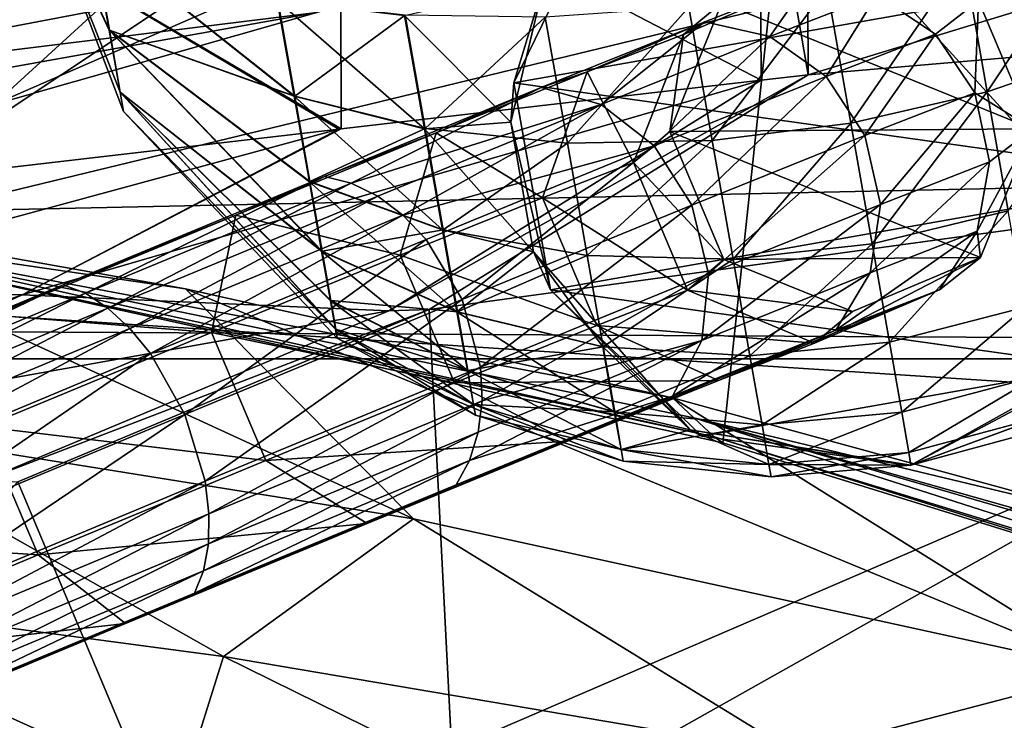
# Model space of a CAD drawing. Header units: metres. Extents: x -1204 to 0, y -809 to 0.
# Tile 32 of 135: x -888 to -853, y -93 to -68. Entities that reach past the tile are written whole.
import ezdxf

# ---------------------------------------------------------------- set-up
doc = ezdxf.new("R2010")
doc.units = ezdxf.units.M

msp = doc.modelspace()

# ---------------------------------------------------------------- linework, layer by layer
at = {"layer": 'top'}
for points in [[(-798.60144, -51.579117, 665.052856), (-859.976257, -59.925701, 664.834229), (-859.926025, -70.288658, 664.562805)], [(-798.60144, -51.579117, 665.052856), (-859.926025, -70.288658, 664.562805), (-731.955872, -59.277416, 664.851318)], [(-859.650696, -52.277069, 223.700287), (-895.673401, -76.271492, 214.95517), (-911.227234, -52.277069, 211.896362)], [(-862.974609, -83.479378, 222.794266), (-895.673401, -76.271492, 214.95517), (-859.650696, -52.277069, 223.700287)], [(-831.138855, -93.33786, 232.324524), (-862.974609, -83.479378, 222.794266), (-859.650696, -52.277069, 223.700287)], [(-831.138855, -93.33786, 232.324524), (-859.650696, -52.277069, 223.700287), (-809.299744, -52.277069, 239.960159)], [(-731.955872, -59.277416, 664.851318), (-859.926025, -70.288658, 664.562805), (-873.500305, -78.700768, 664.342468)], [(-731.955872, -59.277416, 664.851318), (-873.500305, -78.700768, 664.342468), (-871.09552, -125.626617, 663.113525)], [(-871.09552, -125.626617, 663.113525), (-833.702942, -145.61113, 662.590149), (-731.955872, -59.277416, 664.851318)], [(-861.669678, -60.207321, 673.976868), (-859.926025, -70.288658, 664.562805), (-859.976257, -59.925701, 664.834229)], [(-878.933838, -62.068836, 1846.549438), (-863.632751, -60.231262, 1937.44751), (-889.096375, -71.348564, 1776.189087)], [(-889.096375, -71.348564, 1776.189087), (-863.632751, -60.231262, 1937.44751), (-877.52771, -68.053291, 1855.553955)], [(-876.67627, -62.6399, 761.188049), (-861.601685, -70.482529, 673.60968), (-861.669678, -60.207321, 673.976868)], [(-861.601685, -70.482529, 673.60968), (-859.926025, -70.288658, 664.562805), (-861.669678, -60.207321, 673.976868)], [(-891.671814, -63.61018, 1756.560181), (-878.933838, -62.068836, 1846.549438), (-898.826172, -73.804901, 1696.736572)], [(-898.826172, -73.804901, 1696.736572), (-878.933838, -62.068836, 1846.549438), (-889.096375, -71.348564, 1776.189087)], [(-889.474548, -64.678337, 848.761597), (-876.657471, -72.226151, 761.069763), (-876.67627, -62.6399, 761.188049)], [(-876.657471, -72.226151, 761.069763), (-861.601685, -70.482529, 673.60968), (-876.67627, -62.6399, 761.188049)], [(-891.352051, -67.378265, 1944.609619), (-901.056091, -70.958511, 1864.002319), (-864.112915, -63.922424, 1934.802002)], [(-901.056091, -70.958511, 1864.002319), (-877.52771, -68.053291, 1855.553955), (-864.112915, -63.922424, 1934.802002)], [(-889.47821, -73.712685, 848.789063), (-876.735352, -72.235176, 761.559387), (-889.474548, -64.678337, 848.761597)], [(-889.474548, -64.678337, 848.761597), (-876.735352, -72.235176, 761.559387), (-876.657471, -72.226151, 761.069763)], [(-909.299744, -73.733856, 1783.264282), (-889.096375, -71.348564, 1776.189087), (-877.52771, -68.053291, 1855.553955)], [(-901.056091, -70.958511, 1864.002319), (-909.299744, -73.733856, 1783.264282), (-877.52771, -68.053291, 1855.553955)], [(-888.07782, -78.172989, 761.559387), (-861.601685, -70.482529, 673.60968), (-876.657471, -72.226151, 761.069763)], [(-874.940002, -78.748993, 673.399597), (-861.601685, -70.482529, 673.60968), (-888.07782, -78.172989, 761.559387)], [(-888.07782, -78.172989, 761.559387), (-861.601685, -70.482529, 673.60968), (-876.657471, -72.226151, 761.069763)], [(-874.940002, -78.748993, 673.399597), (-861.601685, -70.482529, 673.60968), (-888.07782, -78.172989, 761.559387)], [(-873.500305, -78.700768, 664.342468), (-859.926025, -70.288658, 664.562805), (-874.940002, -78.748993, 673.399597)], [(-859.926025, -70.288658, 664.562805), (-861.601685, -70.482529, 673.60968), (-874.940002, -78.748993, 673.399597)], [(-873.500305, -78.700768, 664.342468), (-859.926025, -70.288658, 664.562805), (-874.940002, -78.748993, 673.399597)], [(-859.926025, -70.288658, 664.562805), (-861.601685, -70.482529, 673.60968), (-874.940002, -78.748993, 673.399597)], [(-897.850769, -77.974174, 837.661316), (-888.07782, -78.172989, 761.559387), (-876.735352, -72.235176, 761.559387)], [(-876.735352, -72.235176, 761.559387), (-889.47821, -73.712685, 848.789063), (-897.850769, -77.974174, 837.661316)], [(-876.735352, -72.235176, 761.559387), (-888.07782, -78.172989, 761.559387), (-876.657471, -72.226151, 761.069763)], [(-876.735352, -72.235176, 761.559387), (-888.07782, -78.172989, 761.559387), (-876.657471, -72.226151, 761.069763)], [(-896.663208, -75.836739, 318.143036), (-882.227478, -77.952148, 373.4104), (-898.093079, -75.131729, 391.196472)], [(-895.718628, -82.719215, 406.457458), (-898.093079, -75.131729, 391.196472), (-874.059265, -86.200111, 378.789307)], [(-898.093079, -75.131729, 391.196472), (-882.227478, -77.952148, 373.4104), (-874.059265, -86.200111, 378.789307)], [(-895.673401, -76.271492, 214.95517), (-863.286255, -83.262291, 260.116638), (-896.663208, -75.836739, 318.143036)], [(-896.663208, -75.836739, 318.143036), (-863.286255, -83.262291, 260.116638), (-864.019165, -82.581322, 318.143005)], [(-864.019165, -82.581322, 318.143005), (-864.786804, -81.868347, 356.350983), (-896.663208, -75.836739, 318.143036)], [(-864.786804, -81.868347, 356.350983), (-882.227478, -77.952148, 373.4104), (-896.663208, -75.836739, 318.143036)], [(-895.673401, -76.271492, 214.95517), (-862.974609, -83.479378, 222.794266), (-863.286255, -83.262291, 260.116638)], [(-900.159302, -82.420319, 761.559509), (-888.07782, -78.172989, 761.559387), (-897.850769, -77.974174, 837.661316)], [(-900.159302, -82.420319, 761.559509), (-896.466858, -81.35936, 760.978027), (-888.07782, -78.172989, 761.559387)], [(-900.159302, -82.420319, 761.559509), (-896.466858, -81.35936, 760.978027), (-888.07782, -78.172989, 761.559387)], [(-888.07782, -78.172989, 761.559387), (-896.544006, -82.022156, 750.049683), (-898.32312, -82.90889, 744.246765)], [(-898.32312, -82.90889, 744.246765), (-874.940002, -78.748993, 673.399597), (-888.07782, -78.172989, 761.559387)], [(-888.07782, -78.172989, 761.559387), (-896.544006, -82.022156, 750.049683), (-898.32312, -82.90889, 744.246765)], [(-898.32312, -82.90889, 744.246765), (-874.940002, -78.748993, 673.399597), (-888.07782, -78.172989, 761.559387)], [(-896.466858, -81.35936, 760.978027), (-896.544006, -82.022156, 750.049683), (-888.07782, -78.172989, 761.559387)], [(-896.466858, -81.35936, 760.978027), (-896.544006, -82.022156, 750.049683), (-888.07782, -78.172989, 761.559387)], [(-874.059265, -86.200111, 378.789307), (-882.227478, -77.952148, 373.4104), (-849.122559, -91.66227, 352.730255)], [(-882.227478, -77.952148, 373.4104), (-864.786804, -81.868347, 356.350983), (-849.122559, -91.66227, 352.730255)], [(-889.407471, -84.802269, 673.247742), (-874.940002, -78.748993, 673.399597), (-898.32312, -82.90889, 744.246765)], [(-889.407471, -84.802269, 673.247742), (-874.940002, -78.748993, 673.399597), (-898.32312, -82.90889, 744.246765)], [(-888.231506, -84.86824, 664.180969), (-873.500305, -78.700768, 664.342468), (-889.407471, -84.802269, 673.247742)], [(-873.500305, -78.700768, 664.342468), (-874.940002, -78.748993, 673.399597), (-889.407471, -84.802269, 673.247742)], [(-888.231506, -84.86824, 664.180969), (-873.500305, -78.700768, 664.342468), (-889.407471, -84.802269, 673.247742)], [(-873.500305, -78.700768, 664.342468), (-874.940002, -78.748993, 673.399597), (-889.407471, -84.802269, 673.247742)], [(-873.500305, -78.700768, 664.342468), (-888.231506, -84.86824, 664.180969), (-871.09552, -125.626617, 663.113525)], [(-864.019165, -82.581322, 318.143005), (-848.968994, -86.183487, 342.729401), (-864.786804, -81.868347, 356.350983)], [(-849.122559, -91.66227, 352.730255), (-864.786804, -81.868347, 356.350983), (-848.968994, -86.183487, 342.729401)], [(-898.522461, -88.781502, 435.495728), (-895.718628, -82.719215, 406.457458), (-880.871521, -91.137505, 406.523804)], [(-895.718628, -82.719215, 406.457458), (-874.059265, -86.200111, 378.789307), (-880.871521, -91.137505, 406.523804)], [(-863.286255, -83.262291, 260.116638), (-831.319885, -93.064072, 260.116608), (-864.019165, -82.581322, 318.143005)], [(-864.019165, -82.581322, 318.143005), (-831.319885, -93.064072, 260.116608), (-832.011353, -91.907761, 318.143005)], [(-832.011353, -91.907761, 318.143005), (-832.214233, -91.571327, 329.956848), (-864.019165, -82.581322, 318.143005)], [(-832.214233, -91.571327, 329.956848), (-848.968994, -86.183487, 342.729401), (-864.019165, -82.581322, 318.143005)], [(-862.974609, -83.479378, 222.794266), (-831.138855, -93.33786, 232.324524), (-863.286255, -83.262291, 260.116638)], [(-863.286255, -83.262291, 260.116638), (-831.138855, -93.33786, 232.324524), (-831.319885, -93.064072, 260.116608)], [(-871.09552, -125.626617, 663.113525), (-888.231506, -84.86824, 664.180969), (-909.255432, -107.266304, 663.59436)], [(-880.871521, -91.137505, 406.523804), (-874.059265, -86.200111, 378.789307), (-860.374695, -94.608078, 378.812653)], [(-874.059265, -86.200111, 378.789307), (-849.122559, -91.66227, 352.730255), (-860.374695, -94.608078, 378.812653)], [(-882.419067, -96.076851, 435.666016), (-896.88324, -94.144981, 465.83139), (-898.522461, -88.781502, 435.495728)], [(-882.419067, -96.076851, 435.666016), (-898.522461, -88.781502, 435.495728), (-880.871521, -91.137505, 406.523804)], [(-865.562256, -98.687637, 406.589966), (-882.419067, -96.076851, 435.666016), (-880.871521, -91.137505, 406.523804)], [(-880.871521, -91.137505, 406.523804), (-860.374695, -94.608078, 378.812653), (-865.562256, -98.687637, 406.589966)], [(-860.374695, -94.608078, 378.812653), (-849.122559, -91.66227, 352.730255), (-836.999268, -99.67646, 352.732849)]]:
    msp.add_3dface(points, dxfattribs=at)
at = {"layer": 'top0123410'}
for points in [[(-55.062557, -54.857471, 2079.170898), (-1148.979736, -54.857471, 2079.170898), (-62.500916, -83.822968, 2099.452637)], [(-1148.979736, -54.857471, 2079.170898), (-1143.290527, -78.174026, 2095.497314), (-62.500916, -83.822968, 2099.452637)], [(-1146.364624, -57.472641, 2077.3396), (-57.677727, -57.472641, 2077.3396), (-1140.89856, -80.469208, 2093.442139)], [(-57.677727, -57.472641, 2077.3396), (-63.143745, -80.469208, 2093.442139), (-1140.89856, -80.469208, 2093.442139)], [(-62.500916, -83.822968, 2099.452637), (-1143.290527, -78.174026, 2095.497314), (-1135.536011, -100.241104, 2110.94873)], [(-1140.89856, -80.469208, 2093.442139), (-63.143745, -80.469208, 2093.442139), (-1133.377563, -102.250114, 2108.693115)], [(-63.143745, -80.469208, 2093.442139), (-70.66478, -102.250114, 2108.693115), (-1133.377563, -102.250114, 2108.693115)], [(-73.120026, -110.688354, 2118.26416), (-62.500916, -83.822968, 2099.452637), (-1135.536011, -100.241104, 2110.94873)]]:
    msp.add_3dface(points, dxfattribs=at)
at = {"layer": 'top0123411'}
for points in [[(-863.014404, -67.70755, 896.746643), (-859.908752, -66.935692, 883.884888), (-864.389465, -68.840874, 884.907288)], [(-864.389465, -68.840874, 884.907288), (-859.908752, -66.935692, 883.884888), (-863.630493, -68.384888, 871.61554)], [(-859.908752, -66.935692, 883.884888), (-861.296753, -68.919365, 870.778564), (-863.630493, -68.384888, 871.61554)], [(-859.908752, -66.935692, 883.884888), (-857.459473, -67.425354, 883.444336), (-861.296753, -68.919365, 870.778564)], [(-864.883484, -72.318214, 896.764893), (-863.014404, -67.70755, 896.746643), (-864.389465, -68.840874, 884.907288)], [(-864.883484, -72.318214, 896.764893), (-864.883484, -72.318214, 1012.589661), (-863.014404, -67.70755, 896.746643)], [(-864.883484, -72.318214, 1012.589661), (-863.014404, -67.70755, 1012.589661), (-863.014404, -67.70755, 896.746643)], [(-851.88385, -72.220688, 1012.589661), (-863.014404, -67.70755, 1012.589661), (-864.883484, -72.318214, 1012.589661)], [(-851.88385, -72.220688, 1012.589661), (-853.821899, -67.63858, 1012.589661), (-863.014404, -67.70755, 1012.589661)], [(-857.459473, -67.425354, 883.444336), (-859.280945, -70.350822, 870.212891), (-861.296753, -68.919365, 870.778564)], [(-857.459473, -67.425354, 883.444336), (-855.36731, -68.827194, 883.144104), (-859.280945, -70.350822, 870.212891)], [(-853.821899, -67.63858, 896.646118), (-855.36731, -68.827194, 883.144104), (-857.459473, -67.425354, 883.444336)], [(-855.36731, -68.827194, 883.144104), (-853.821899, -67.63858, 896.646118), (-853.950684, -70.927803, 883.029846)], [(-853.821899, -67.63858, 896.646118), (-851.88385, -72.220688, 896.622803), (-853.950684, -70.927803, 883.029846)], [(-851.88385, -72.220688, 1012.589661), (-851.88385, -72.220688, 896.622803), (-853.821899, -67.63858, 1012.589661)], [(-851.88385, -72.220688, 896.622803), (-853.821899, -67.63858, 896.646118), (-853.821899, -67.63858, 1012.589661)], [(-867.836487, -70.183403, 873.571533), (-863.630493, -68.384888, 871.61554), (-869.483521, -70.746033, 860.361389)], [(-863.630493, -68.384888, 871.61554), (-867.334473, -71.354942, 859.159973), (-869.483521, -70.746033, 860.361389)], [(-864.389465, -68.840874, 884.907288), (-863.630493, -68.384888, 871.61554), (-867.836487, -70.183403, 873.571533)], [(-863.630493, -68.384888, 871.61554), (-861.296753, -68.919365, 870.778564), (-867.334473, -71.354942, 859.159973)], [(-866.18457, -73.42672, 885.612427), (-864.389465, -68.840874, 884.907288), (-867.836487, -70.183403, 873.571533)], [(-861.296753, -68.919365, 870.778564), (-865.441528, -72.835869, 858.349976), (-867.334473, -71.354942, 859.159973)], [(-864.883484, -72.318214, 896.764893), (-864.389465, -68.840874, 884.907288), (-866.18457, -73.42672, 885.612427)], [(-861.296753, -68.919365, 870.778564), (-859.280945, -70.350822, 870.212891), (-865.441528, -72.835869, 858.349976)], [(-855.36731, -68.827194, 883.144104), (-857.889954, -72.461327, 870.004517), (-859.280945, -70.350822, 870.212891)], [(-855.36731, -68.827194, 883.144104), (-853.950684, -70.927803, 883.029846), (-857.889954, -72.461327, 870.004517)], [(-869.483521, -70.746033, 860.361389), (-873.252014, -72.368225, 863.175293), (-867.836487, -70.183403, 873.571533)], [(-873.252014, -72.368225, 863.175293), (-869.435059, -74.692818, 874.93512), (-867.836487, -70.183403, 873.571533)], [(-867.836487, -70.183403, 873.571533), (-869.435059, -74.692818, 874.93512), (-866.18457, -73.42672, 885.612427)], [(-859.280945, -70.350822, 870.212891), (-864.092773, -74.963356, 858.05481), (-865.441528, -72.835869, 858.349976)], [(-859.280945, -70.350822, 870.212891), (-857.889954, -72.461327, 870.004517), (-864.092773, -74.963356, 858.05481)], [(-876.288086, -74.168633, 849.746826), (-877.242981, -73.928436, 850.555725), (-869.483521, -70.746033, 860.361389)], [(-877.242981, -73.928436, 850.555725), (-873.252014, -72.368225, 863.175293), (-869.483521, -70.746033, 860.361389)], [(-869.483521, -70.746033, 860.361389), (-867.334473, -71.354942, 859.159973), (-876.288086, -74.168633, 849.746826)], [(-857.889954, -72.461327, 870.004517), (-853.950684, -70.927803, 883.029846), (-857.335632, -74.929581, 870.185181)], [(-857.335632, -74.929581, 870.185181), (-853.950684, -70.927803, 883.029846), (-853.425293, -73.407372, 883.118958)], [(-853.950684, -70.927803, 883.029846), (-851.88385, -72.220688, 896.622803), (-853.425293, -73.407372, 883.118958)], [(-867.334473, -71.354942, 859.159973), (-875.340698, -74.638489, 849.03595), (-876.288086, -74.168633, 849.746826)], [(-875.340698, -74.638489, 849.03595), (-867.334473, -71.354942, 859.159973), (-874.437195, -75.319954, 848.450256)], [(-867.334473, -71.354942, 859.159973), (-865.441528, -72.835869, 858.349976), (-874.437195, -75.319954, 848.450256)], [(-853.753662, -76.83107, 1012.589661), (-851.88385, -72.220688, 1012.589661), (-864.883484, -72.318214, 1012.589661)], [(-851.88385, -72.220688, 896.622803), (-853.871155, -75.888412, 883.397888), (-853.425293, -73.407372, 883.118958)], [(-851.88385, -72.220688, 896.622803), (-853.753662, -76.83107, 896.641052), (-853.871155, -75.888412, 883.397888)], [(-853.753662, -76.83107, 1012.589661), (-853.753662, -76.83107, 896.641052), (-851.88385, -72.220688, 1012.589661)], [(-853.753662, -76.83107, 896.641052), (-851.88385, -72.220688, 896.622803), (-851.88385, -72.220688, 1012.589661)], [(-877.242981, -73.928436, 850.555725), (-880.42804, -75.311462, 854.11853), (-873.252014, -72.368225, 863.175293)], [(-880.42804, -75.311462, 854.11853), (-874.539429, -76.752182, 865.143372), (-873.252014, -72.368225, 863.175293)], [(-873.252014, -72.368225, 863.175293), (-874.539429, -76.752182, 865.143372), (-869.435059, -74.692818, 874.93512)], [(-862.945435, -76.899323, 896.741516), (-864.883484, -72.318214, 896.764893), (-866.18457, -73.42672, 885.612427)], [(-862.945435, -76.899323, 896.741516), (-862.945435, -76.899323, 1012.589661), (-864.883484, -72.318214, 896.764893)], [(-862.945435, -76.899323, 1012.589661), (-864.883484, -72.318214, 1012.589661), (-864.883484, -72.318214, 896.764893)], [(-853.753662, -76.83107, 1012.589661), (-864.883484, -72.318214, 1012.589661), (-862.945435, -76.899323, 1012.589661)], [(-857.889954, -72.461327, 870.004517), (-863.493713, -77.413521, 858.319336), (-864.092773, -74.963356, 858.05481)], [(-863.493713, -77.413521, 858.319336), (-857.889954, -72.461327, 870.004517), (-857.335632, -74.929581, 870.185181)], [(-865.441528, -72.835869, 858.349976), (-873.612244, -76.186829, 848.012451), (-874.437195, -75.319954, 848.450256)], [(-873.612244, -76.186829, 848.012451), (-865.441528, -72.835869, 858.349976), (-872.320679, -78.337715, 847.641113)], [(-865.441528, -72.835869, 858.349976), (-864.092773, -74.963356, 858.05481), (-872.320679, -78.337715, 847.641113)], [(-869.435059, -74.692818, 874.93512), (-864.242615, -78.006897, 885.58728), (-866.18457, -73.42672, 885.612427)], [(-866.18457, -73.42672, 885.612427), (-864.242615, -78.006897, 885.58728), (-862.945435, -76.899323, 896.741516)], [(-853.425293, -73.407372, 883.118958), (-853.871155, -75.888412, 883.397888), (-857.702332, -77.379814, 870.727478)], [(-853.425293, -73.407372, 883.118958), (-857.702332, -77.379814, 870.727478), (-857.335632, -74.929581, 870.185181)], [(-885.815002, -78.115944, 841.628723), (-886.610352, -77.809669, 842.57605), (-877.242981, -73.928436, 850.555725)], [(-886.610352, -77.809669, 842.57605), (-880.42804, -75.311462, 854.11853), (-877.242981, -73.928436, 850.555725)], [(-885.815002, -78.115944, 841.628723), (-877.242981, -73.928436, 850.555725), (-876.288086, -74.168633, 849.746826)], [(-885.007385, -78.643692, 840.796265), (-885.815002, -78.115944, 841.628723), (-876.288086, -74.168633, 849.746826)], [(-876.288086, -74.168633, 849.746826), (-875.340698, -74.638489, 849.03595), (-885.007385, -78.643692, 840.796265)], [(-875.340698, -74.638489, 849.03595), (-884.218506, -79.372627, 840.110718), (-885.007385, -78.643692, 840.796265)], [(-875.340698, -74.638489, 849.03595), (-874.437195, -75.319954, 848.450256), (-884.218506, -79.372627, 840.110718)], [(-874.539429, -76.752182, 865.143372), (-867.489807, -79.271584, 874.907471), (-869.435059, -74.692818, 874.93512)], [(-869.435059, -74.692818, 874.93512), (-867.489807, -79.271584, 874.907471), (-864.242615, -78.006897, 885.58728)], [(-864.092773, -74.963356, 858.05481), (-871.662659, -80.763702, 847.978455), (-872.320679, -78.337715, 847.641113)], [(-864.092773, -74.963356, 858.05481), (-863.493713, -77.413521, 858.319336), (-871.662659, -80.763702, 847.978455)], [(-857.702332, -77.379814, 870.727478), (-863.735413, -79.813347, 859.103333), (-857.335632, -74.929581, 870.185181)], [(-857.335632, -74.929581, 870.185181), (-863.735413, -79.813347, 859.103333), (-863.493713, -77.413521, 858.319336)], [(-881.301636, -79.525749, 856.61377), (-880.42804, -75.311462, 854.11853), (-889.088623, -78.899948, 846.749756)], [(-889.088623, -78.899948, 846.749756), (-880.42804, -75.311462, 854.11853), (-886.610352, -77.809669, 842.57605)], [(-874.437195, -75.319954, 848.450256), (-883.478699, -80.274742, 839.598328), (-884.218506, -79.372627, 840.110718)], [(-874.437195, -75.319954, 848.450256), (-873.612244, -76.186829, 848.012451), (-883.478699, -80.274742, 839.598328)], [(-881.301636, -79.525749, 856.61377), (-874.539429, -76.752182, 865.143372), (-880.42804, -75.311462, 854.11853)], [(-853.871155, -75.888412, 883.397888), (-858.934265, -79.439003, 871.548767), (-857.702332, -77.379814, 870.727478)], [(-853.871155, -75.888412, 883.397888), (-855.220398, -77.993217, 883.824158), (-858.934265, -79.439003, 871.548767)], [(-853.753662, -76.83107, 896.641052), (-855.220398, -77.993217, 883.824158), (-853.871155, -75.888412, 883.397888)], [(-873.612244, -76.186829, 848.012451), (-882.256897, -82.454529, 839.16449), (-883.478699, -80.274742, 839.598328)], [(-882.256897, -82.454529, 839.16449), (-873.612244, -76.186829, 848.012451), (-872.320679, -78.337715, 847.641113)], [(-872.591614, -81.329834, 865.112671), (-874.539429, -76.752182, 865.143372), (-881.301636, -79.525749, 856.61377)], [(-872.591614, -81.329834, 865.112671), (-867.489807, -79.271584, 874.907471), (-874.539429, -76.752182, 865.143372)], [(-858.335876, -78.768776, 1012.589661), (-853.753662, -76.83107, 1012.589661), (-862.945435, -76.899323, 1012.589661)], [(-855.220398, -77.993217, 883.824158), (-853.753662, -76.83107, 896.641052), (-859.701111, -79.898399, 884.846558)], [(-853.753662, -76.83107, 896.641052), (-858.335876, -78.768776, 896.690247), (-859.701111, -79.898399, 884.846558)], [(-858.335876, -78.768776, 1012.589661), (-858.335876, -78.768776, 896.690247), (-853.753662, -76.83107, 1012.589661)], [(-858.335876, -78.768776, 896.690247), (-853.753662, -76.83107, 896.641052), (-853.753662, -76.83107, 1012.589661)], [(-858.335876, -78.768776, 896.690247), (-862.945435, -76.899323, 896.741516), (-864.242615, -78.006897, 885.58728)], [(-862.945435, -76.899323, 1012.589661), (-862.945435, -76.899323, 896.741516), (-858.335876, -78.768776, 1012.589661)], [(-862.945435, -76.899323, 896.741516), (-858.335876, -78.768776, 896.690247), (-858.335876, -78.768776, 1012.589661)], [(-863.493713, -77.413521, 858.319336), (-871.606873, -81.964546, 848.40094), (-871.662659, -80.763702, 847.978455)], [(-863.735413, -79.813347, 859.103333), (-871.606873, -81.964546, 848.40094), (-863.493713, -77.413521, 858.319336)], [(-857.702332, -77.379814, 870.727478), (-858.934265, -79.439003, 871.548767), (-864.781128, -81.79747, 860.287354)], [(-864.781128, -81.79747, 860.287354), (-863.735413, -79.813347, 859.103333), (-857.702332, -77.379814, 870.727478)], [(-889.088623, -78.899948, 846.749756), (-886.610352, -77.809669, 842.57605), (-897.225037, -82.240318, 836.729187)], [(-897.225037, -82.240318, 836.729187), (-886.610352, -77.809669, 842.57605), (-896.611023, -82.622246, 835.679993)], [(-896.611023, -82.622246, 835.679993), (-886.610352, -77.809669, 842.57605), (-885.815002, -78.115944, 841.628723)], [(-895.96228, -83.216293, 834.758057), (-896.611023, -82.622246, 835.679993), (-885.815002, -78.115944, 841.628723)], [(-895.96228, -83.216293, 834.758057), (-885.815002, -78.115944, 841.628723), (-885.007385, -78.643692, 840.796265)], [(-864.242615, -78.006897, 885.58728), (-867.489807, -79.271584, 874.907471), (-859.701111, -79.898399, 884.846558)], [(-859.701111, -79.898399, 884.846558), (-858.335876, -78.768776, 896.690247), (-864.242615, -78.006897, 885.58728)], [(-855.220398, -77.993217, 883.824158), (-863.140259, -81.237518, 873.504761), (-858.934265, -79.439003, 871.548767)], [(-859.701111, -79.898399, 884.846558), (-863.140259, -81.237518, 873.504761), (-855.220398, -77.993217, 883.824158)], [(-895.303772, -83.999641, 833.99884), (-895.96228, -83.216293, 834.758057), (-885.007385, -78.643692, 840.796265)], [(-885.007385, -78.643692, 840.796265), (-884.218506, -79.372627, 840.110718), (-895.303772, -83.999641, 833.99884)], [(-872.320679, -78.337715, 847.641113), (-881.528137, -84.851173, 839.560913), (-882.256897, -82.454529, 839.16449)], [(-872.320679, -78.337715, 847.641113), (-871.662659, -80.763702, 847.978455), (-881.528137, -84.851173, 839.560913)], [(-889.461792, -82.906914, 849.674561), (-881.301636, -79.525749, 856.61377), (-889.088623, -78.899948, 846.749756)], [(-867.489807, -79.271584, 874.907471), (-872.591614, -81.329834, 865.112671), (-863.140259, -81.237518, 873.504761)], [(-867.489807, -79.271584, 874.907471), (-863.140259, -81.237518, 873.504761), (-859.701111, -79.898399, 884.846558)], [(-884.218506, -79.372627, 840.110718), (-894.660828, -84.942177, 833.431458), (-895.303772, -83.999641, 833.99884)], [(-884.218506, -79.372627, 840.110718), (-883.478699, -80.274742, 839.598328), (-894.660828, -84.942177, 833.431458)], [(-879.352051, -84.102623, 856.579773), (-881.301636, -79.525749, 856.61377), (-889.461792, -82.906914, 849.674561)], [(-879.352051, -84.102623, 856.579773), (-872.591614, -81.329834, 865.112671), (-881.301636, -79.525749, 856.61377)], [(-858.934265, -79.439003, 871.548767), (-868.549561, -83.419662, 863.101257), (-864.781128, -81.79747, 860.287354)], [(-858.934265, -79.439003, 871.548767), (-863.140259, -81.237518, 873.504761), (-868.549561, -83.419662, 863.101257)], [(-864.781128, -81.79747, 860.287354), (-872.052185, -84.112968, 849.672974), (-863.735413, -79.813347, 859.103333)], [(-872.052185, -84.112968, 849.672974), (-871.738403, -83.095459, 848.973145), (-863.735413, -79.813347, 859.103333)], [(-863.735413, -79.813347, 859.103333), (-871.738403, -83.095459, 848.973145), (-871.606873, -81.964546, 848.40094)], [(-883.478699, -80.274742, 839.598328), (-893.518799, -87.155205, 832.951294), (-894.660828, -84.942177, 833.431458)], [(-883.478699, -80.274742, 839.598328), (-882.256897, -82.454529, 839.16449), (-893.518799, -87.155205, 832.951294)], [(-871.662659, -80.763702, 847.978455), (-881.38678, -86.016571, 840.056396), (-881.528137, -84.851173, 839.560913)], [(-871.662659, -80.763702, 847.978455), (-871.606873, -81.964546, 848.40094), (-881.38678, -86.016571, 840.056396)], [(-868.549561, -83.419662, 863.101257), (-872.591614, -81.329834, 865.112671), (-879.352051, -84.102623, 856.579773)], [(-863.140259, -81.237518, 873.504761), (-872.591614, -81.329834, 865.112671), (-868.549561, -83.419662, 863.101257)], [(-864.781128, -81.79747, 860.287354), (-868.549561, -83.419662, 863.101257), (-875.721313, -86.361015, 854.036499)], [(-875.721313, -86.361015, 854.036499), (-872.536255, -84.977989, 850.473694), (-864.781128, -81.79747, 860.287354)], [(-872.536255, -84.977989, 850.473694), (-872.052185, -84.112968, 849.672974), (-864.781128, -81.79747, 860.287354)], [(-871.606873, -81.964546, 848.40094), (-881.403259, -87.099831, 840.727173), (-881.38678, -86.016571, 840.056396)], [(-871.738403, -83.095459, 848.973145), (-881.403259, -87.099831, 840.727173), (-871.606873, -81.964546, 848.40094)], [(-882.256897, -82.454529, 839.16449), (-892.710083, -89.518478, 833.390747), (-893.518799, -87.155205, 832.951294)], [(-881.528137, -84.851173, 839.560913), (-892.710083, -89.518478, 833.390747), (-882.256897, -82.454529, 839.16449)], [(-887.511292, -87.483345, 849.637146), (-889.461792, -82.906914, 849.674561), (-898.706055, -86.765625, 844.592346)], [(-887.511292, -87.483345, 849.637146), (-879.352051, -84.102623, 856.579773), (-889.461792, -82.906914, 849.674561)], [(-872.052185, -84.112968, 849.672974), (-881.577026, -88.059311, 841.547424), (-871.738403, -83.095459, 848.973145)], [(-881.577026, -88.059311, 841.547424), (-881.403259, -87.099831, 840.727173), (-871.738403, -83.095459, 848.973145)], [(-868.549561, -83.419662, 863.101257), (-879.352051, -84.102623, 856.579773), (-875.721313, -86.361015, 854.036499)], [(-875.721313, -86.361015, 854.036499), (-879.352051, -84.102623, 856.579773), (-887.511292, -87.483345, 849.637146)], [(-872.536255, -84.977989, 850.473694), (-881.901306, -88.858147, 842.485718), (-872.052185, -84.112968, 849.672974)], [(-881.901306, -88.858147, 842.485718), (-881.577026, -88.059311, 841.547424), (-872.052185, -84.112968, 849.672974)], [(-892.710083, -89.518478, 833.390747), (-881.528137, -84.851173, 839.560913), (-892.47168, -90.643402, 833.939697)], [(-881.528137, -84.851173, 839.560913), (-881.38678, -86.016571, 840.056396), (-892.47168, -90.643402, 833.939697)], [(-875.721313, -86.361015, 854.036499), (-884.379578, -89.948425, 846.659424), (-872.536255, -84.977989, 850.473694)], [(-884.379578, -89.948425, 846.659424), (-881.901306, -88.858147, 842.485718), (-872.536255, -84.977989, 850.473694)], [(-881.38678, -86.016571, 840.056396), (-892.357727, -91.672195, 834.6828), (-892.47168, -90.643402, 833.939697)], [(-881.38678, -86.016571, 840.056396), (-881.403259, -87.099831, 840.727173), (-892.357727, -91.672195, 834.6828)], [(-875.721313, -86.361015, 854.036499), (-887.511292, -87.483345, 849.637146), (-884.379578, -89.948425, 846.659424)], [(-896.755249, -91.341919, 844.551636), (-887.511292, -87.483345, 849.637146), (-898.706055, -86.765625, 844.592346)], [(-881.403259, -87.099831, 840.727173), (-892.372498, -92.565331, 835.591553), (-892.357727, -91.672195, 834.6828)], [(-881.403259, -87.099831, 840.727173), (-881.577026, -88.059311, 841.547424), (-892.372498, -92.565331, 835.591553)], [(-887.511292, -87.483345, 849.637146), (-896.755249, -91.341919, 844.551636), (-884.379578, -89.948425, 846.659424)], [(-892.372498, -92.565331, 835.591553), (-881.577026, -88.059311, 841.547424), (-892.515442, -93.288483, 836.630859)], [(-892.515442, -93.288483, 836.630859), (-881.577026, -88.059311, 841.547424), (-881.901306, -88.858147, 842.485718)], [(-884.379578, -89.948425, 846.659424), (-894.19104, -94.043777, 841.253906), (-881.901306, -88.858147, 842.485718)], [(-894.19104, -94.043777, 841.253906), (-892.515442, -93.288483, 836.630859), (-881.901306, -88.858147, 842.485718)], [(-884.379578, -89.948425, 846.659424), (-896.755249, -91.341919, 844.551636), (-894.19104, -94.043777, 841.253906)]]:
    msp.add_3dface(points, dxfattribs=at)
at = {"layer": 'top0123425'}
for points in [[(-888.102722, -61.9734, 1042.608276), (-884.443359, -71.606911, 1042.607056), (-884.564331, -70.906548, 1046.33313)], [(-885.547913, -65.306458, 1052.018921), (-888.102722, -61.9734, 1042.608276), (-884.95343, -68.686272, 1049.764771)], [(-885.560486, -65.308678, 1033.19519), (-884.963013, -68.687958, 1035.449219), (-888.102722, -61.9734, 1042.608276)], [(-884.963013, -68.687958, 1035.449219), (-884.569275, -70.907425, 1038.880981), (-888.102722, -61.9734, 1042.608276)], [(-884.569275, -70.907425, 1038.880981), (-884.443359, -71.606911, 1042.607056), (-888.102722, -61.9734, 1042.608276)], [(-888.102722, -61.9734, 1042.608276), (-884.564331, -70.906548, 1046.33313), (-884.95343, -68.686272, 1049.764771)], [(-870.464966, -70.571129, 1012.597534), (-869.389404, -67.011887, 1018.30188), (-867.159668, -63.794182, 1012.594543)], [(-870.464966, -70.571129, 1012.597534), (-867.159668, -63.794182, 1012.594543), (-847.611755, -66.541321, 1012.581787)], [(-853.507874, -70.898468, 1065.21936), (-849.401428, -64.706108, 1066.356689), (-854.34729, -66.128326, 1067.728638)], [(-853.507874, -70.898468, 1065.21936), (-848.607727, -69.216629, 1063.984131), (-849.401428, -64.706108, 1066.356689)], [(-884.963013, -68.687958, 1035.449219), (-885.560486, -65.308678, 1033.19519), (-878.333557, -71.055664, 1026.327148)], [(-878.333557, -71.055664, 1026.327148), (-885.560486, -65.308678, 1033.19519), (-878.939636, -67.625824, 1024.522705)], [(-878.915466, -67.621567, 1060.682983), (-885.547913, -65.306458, 1052.018921), (-878.311829, -71.051826, 1058.878662)], [(-878.311829, -71.051826, 1058.878662), (-885.547913, -65.306458, 1052.018921), (-884.95343, -68.686272, 1049.764771)], [(-858.391968, -72.014793, 1065.607056), (-854.34729, -66.128326, 1067.728638), (-859.245605, -67.163673, 1068.158813)], [(-858.391968, -72.014793, 1065.607056), (-853.507874, -70.898468, 1065.21936), (-854.34729, -66.128326, 1067.728638)], [(-846.302368, -73.966774, 1012.581787), (-870.464966, -70.571129, 1012.597534), (-847.611755, -66.541321, 1012.581787)], [(-869.389404, -67.011887, 1018.30188), (-870.574524, -71.987885, 1021.465576), (-874.383179, -68.157455, 1021.198608)], [(-870.574524, -71.987885, 1021.465576), (-869.389404, -67.011887, 1018.30188), (-870.464966, -70.571129, 1012.597534)], [(-859.245605, -67.163673, 1068.158813), (-864.203186, -67.866264, 1067.735352), (-863.36377, -72.636406, 1065.226196)], [(-863.36377, -72.636406, 1065.226196), (-858.391968, -72.014793, 1065.607056), (-859.245605, -67.163673, 1068.158813)], [(-878.333557, -71.055664, 1026.327148), (-878.939636, -67.625824, 1024.522705), (-873.665771, -72.217323, 1023.334473)], [(-878.939636, -67.625824, 1024.522705), (-874.383179, -68.157455, 1021.198608), (-873.665771, -72.217323, 1023.334473)], [(-874.354553, -68.152412, 1064.001221), (-878.915466, -67.621567, 1060.682983), (-878.311829, -71.051826, 1058.878662)], [(-868.545288, -72.732323, 1063.997803), (-864.203186, -67.866264, 1067.735352), (-869.33905, -68.221802, 1066.370483)], [(-864.203186, -67.866264, 1067.735352), (-868.545288, -72.732323, 1063.997803), (-863.36377, -72.636406, 1065.226196)], [(-878.311829, -71.051826, 1058.878662), (-873.640076, -72.212784, 1061.865356), (-874.354553, -68.152412, 1064.001221)], [(-874.383179, -68.157455, 1021.198608), (-870.574524, -71.987885, 1021.465576), (-873.665771, -72.217323, 1023.334473)], [(-873.640076, -72.212784, 1061.865356), (-869.33905, -68.221802, 1066.370483), (-874.354553, -68.152412, 1064.001221)], [(-873.640076, -72.212784, 1061.865356), (-868.545288, -72.732323, 1063.997803), (-869.33905, -68.221802, 1066.370483)], [(-877.791931, -74.117393, 1028.852905), (-877.351257, -76.604393, 1031.962158), (-884.963013, -68.687958, 1035.449219)], [(-877.351257, -76.604393, 1031.962158), (-884.569275, -70.907425, 1038.880981), (-884.963013, -68.687958, 1035.449219)], [(-877.791931, -74.117393, 1028.852905), (-884.963013, -68.687958, 1035.449219), (-878.333557, -71.055664, 1026.327148)], [(-884.564331, -70.906548, 1046.33313), (-877.337036, -76.601883, 1053.243652), (-884.95343, -68.686272, 1049.764771)], [(-884.95343, -68.686272, 1049.764771), (-877.337036, -76.601883, 1053.243652), (-877.77356, -74.114151, 1056.352905)], [(-884.95343, -68.686272, 1049.764771), (-877.77356, -74.114151, 1056.352905), (-878.311829, -71.051826, 1058.878662)], [(-852.759399, -75.156944, 1061.707031), (-848.607727, -69.216629, 1063.984131), (-853.507874, -70.898468, 1065.21936)], [(-869.155579, -77.996582, 1012.597534), (-870.574524, -71.987885, 1021.465576), (-870.464966, -70.571129, 1012.597534)], [(-869.155579, -77.996582, 1012.597534), (-870.464966, -70.571129, 1012.597534), (-846.302368, -73.966774, 1012.581787)], [(-877.035583, -78.380966, 1035.445068), (-876.852478, -79.405388, 1039.064575), (-884.569275, -70.907425, 1038.880981)], [(-876.852478, -79.405388, 1039.064575), (-884.443359, -71.606911, 1042.607056), (-884.569275, -70.907425, 1038.880981)], [(-877.351257, -76.604393, 1031.962158), (-877.035583, -78.380966, 1035.445068), (-884.569275, -70.907425, 1038.880981)], [(-884.443359, -71.606911, 1042.607056), (-876.847717, -79.404556, 1046.141235), (-884.564331, -70.906548, 1046.33313)], [(-884.564331, -70.906548, 1046.33313), (-876.847717, -79.404556, 1046.141235), (-877.026001, -78.37928, 1049.76062)], [(-877.337036, -76.601883, 1053.243652), (-884.564331, -70.906548, 1046.33313), (-877.026001, -78.37928, 1049.76062)], [(-873.665771, -72.217323, 1023.334473), (-873.024658, -75.841469, 1026.324097), (-878.333557, -71.055664, 1026.327148)], [(-873.024658, -75.841469, 1026.324097), (-877.791931, -74.117393, 1028.852905), (-878.333557, -71.055664, 1026.327148)], [(-877.77356, -74.114151, 1056.352905), (-873.640076, -72.212784, 1061.865356), (-878.311829, -71.051826, 1058.878662)], [(-857.630737, -76.345581, 1062.035156), (-853.507874, -70.898468, 1065.21936), (-858.391968, -72.014793, 1065.607056)], [(-857.630737, -76.345581, 1062.035156), (-852.759399, -75.156944, 1061.707031), (-853.507874, -70.898468, 1065.21936)], [(-876.793701, -79.724678, 1042.602905), (-876.847717, -79.404556, 1046.141235), (-884.443359, -71.606911, 1042.607056)], [(-876.793701, -79.724678, 1042.602905), (-884.443359, -71.606911, 1042.607056), (-876.852478, -79.405388, 1039.064575)], [(-877.77356, -74.114151, 1056.352905), (-873.00293, -75.837631, 1058.87561), (-873.640076, -72.212784, 1061.865356)], [(-870.574524, -71.987885, 1021.465576), (-869.766052, -76.636337, 1025.214355), (-873.665771, -72.217323, 1023.334473)], [(-873.665771, -72.217323, 1023.334473), (-869.766052, -76.636337, 1025.214355), (-873.024658, -75.841469, 1026.324097)], [(-873.00293, -75.837631, 1058.87561), (-868.545288, -72.732323, 1063.997803), (-873.640076, -72.212784, 1061.865356)], [(-869.155579, -77.996582, 1012.597534), (-869.766052, -76.636337, 1025.214355), (-870.574524, -71.987885, 1021.465576)], [(-862.615295, -76.894882, 1061.713867), (-858.391968, -72.014793, 1065.607056), (-863.36377, -72.636406, 1065.226196)], [(-862.615295, -76.894882, 1061.713867), (-857.630737, -76.345581, 1062.035156), (-858.391968, -72.014793, 1065.607056)], [(-863.36377, -72.636406, 1065.226196), (-868.545288, -72.732323, 1063.997803), (-867.837524, -76.759033, 1060.676636)], [(-867.837524, -76.759033, 1060.676636), (-862.615295, -76.894882, 1061.713867), (-863.36377, -72.636406, 1065.226196)], [(-868.545288, -72.732323, 1063.997803), (-873.00293, -75.837631, 1058.87561), (-867.837524, -76.759033, 1060.676636)], [(-849.607666, -80.743721, 1012.584839), (-869.155579, -77.996582, 1012.597534), (-846.302368, -73.966774, 1012.581787)], [(-873.024658, -75.841469, 1026.324097), (-872.503052, -78.785309, 1030.004517), (-877.791931, -74.117393, 1028.852905)], [(-872.503052, -78.785309, 1030.004517), (-877.351257, -76.604393, 1031.962158), (-877.791931, -74.117393, 1028.852905)], [(-877.337036, -76.601883, 1053.243652), (-873.00293, -75.837631, 1058.87561), (-877.77356, -74.114151, 1056.352905)], [(-857.630737, -76.345581, 1062.035156), (-857.013367, -79.863762, 1057.637939), (-852.759399, -75.156944, 1061.707031)], [(-857.013367, -79.863762, 1057.637939), (-852.152344, -78.616394, 1057.383301), (-852.759399, -75.156944, 1061.707031)], [(-873.00293, -75.837631, 1058.87561), (-877.337036, -76.601883, 1053.243652), (-872.486206, -78.782341, 1055.19519)], [(-869.766052, -76.636337, 1025.214355), (-872.503052, -78.785309, 1030.004517), (-873.024658, -75.841469, 1026.324097)], [(-867.837524, -76.759033, 1060.676636), (-873.00293, -75.837631, 1058.87561), (-872.486206, -78.782341, 1055.19519)], [(-862.615295, -76.894882, 1061.713867), (-862.00824, -80.354332, 1057.390137), (-857.630737, -76.345581, 1062.035156)], [(-862.00824, -80.354332, 1057.390137), (-857.013367, -79.863762, 1057.637939), (-857.630737, -76.345581, 1062.035156)], [(-877.035583, -78.380966, 1035.445068), (-877.351257, -76.604393, 1031.962158), (-872.129395, -80.888214, 1034.127319)], [(-877.351257, -76.604393, 1031.962158), (-872.503052, -78.785309, 1030.004517), (-872.129395, -80.888214, 1034.127319)], [(-872.486206, -78.782341, 1055.19519), (-877.337036, -76.601883, 1053.243652), (-877.026001, -78.37928, 1049.76062)], [(-872.503052, -78.785309, 1030.004517), (-869.766052, -76.636337, 1025.214355), (-867.282227, -80.033501, 1028.604858)], [(-872.486206, -78.782341, 1055.19519), (-867.26355, -80.030197, 1056.588257), (-867.837524, -76.759033, 1060.676636)], [(-869.766052, -76.636337, 1025.214355), (-864.144775, -83.012886, 1033.641479), (-867.282227, -80.033501, 1028.604858)], [(-864.144775, -83.012886, 1033.641479), (-869.766052, -76.636337, 1025.214355), (-869.155579, -77.996582, 1012.597534)], [(-867.26355, -80.030197, 1056.588257), (-862.615295, -76.894882, 1061.713867), (-867.837524, -76.759033, 1060.676636)], [(-867.26355, -80.030197, 1056.588257), (-862.00824, -80.354332, 1057.390137), (-862.615295, -76.894882, 1061.713867)], [(-863.731689, -83.234276, 1012.594543), (-864.144775, -83.012886, 1033.641479), (-869.155579, -77.996582, 1012.597534)], [(-863.731689, -83.234276, 1012.594543), (-869.155579, -77.996582, 1012.597534), (-849.607666, -80.743721, 1012.584839)], [(-872.129395, -80.888214, 1034.127319), (-871.912598, -82.100815, 1038.411621), (-877.035583, -78.380966, 1035.445068)], [(-871.912598, -82.100815, 1038.411621), (-876.852478, -79.405388, 1039.064575), (-877.035583, -78.380966, 1035.445068)], [(-876.847717, -79.404556, 1046.141235), (-872.118042, -80.886215, 1051.07251), (-877.026001, -78.37928, 1049.76062)], [(-877.026001, -78.37928, 1049.76062), (-872.118042, -80.886215, 1051.07251), (-872.486206, -78.782341, 1055.19519)], [(-852.152344, -78.616394, 1057.383301), (-857.013367, -79.863762, 1057.637939), (-856.573547, -82.377373, 1052.71228)], [(-851.719849, -81.088043, 1052.539917), (-852.152344, -78.616394, 1057.383301), (-856.573547, -82.377373, 1052.71228)], [(-872.129395, -80.888214, 1034.127319), (-872.503052, -78.785309, 1030.004517), (-866.867188, -82.369545, 1033.184692)], [(-872.503052, -78.785309, 1030.004517), (-867.282227, -80.033501, 1028.604858), (-866.867188, -82.369545, 1033.184692)], [(-872.118042, -80.886215, 1051.07251), (-867.26355, -80.030197, 1056.588257), (-872.486206, -78.782341, 1055.19519)], [(-871.843079, -82.478752, 1042.599854), (-876.793701, -79.724678, 1042.602905), (-876.852478, -79.405388, 1039.064575)], [(-876.852478, -79.405388, 1039.064575), (-871.912598, -82.100815, 1038.411621), (-871.843079, -82.478752, 1042.599854)], [(-871.906982, -82.099831, 1046.788208), (-876.847717, -79.404556, 1046.141235), (-876.793701, -79.724678, 1042.602905)], [(-876.847717, -79.404556, 1046.141235), (-871.906982, -82.099831, 1046.788208), (-872.118042, -80.886215, 1051.07251)], [(-871.843079, -82.478752, 1042.599854), (-871.906982, -82.099831, 1046.788208), (-876.793701, -79.724678, 1042.602905)], [(-866.854614, -82.367325, 1052.008423), (-867.26355, -80.030197, 1056.588257), (-872.118042, -80.886215, 1051.07251)], [(-867.282227, -80.033501, 1028.604858), (-864.144775, -83.012886, 1033.641479), (-866.867188, -82.369545, 1033.184692)], [(-862.00824, -80.354332, 1057.390137), (-867.26355, -80.030197, 1056.588257), (-866.854614, -82.367325, 1052.008423)], [(-857.013367, -79.863762, 1057.637939), (-862.00824, -80.354332, 1057.390137), (-861.575745, -82.825981, 1052.546631)], [(-856.573547, -82.377373, 1052.71228), (-857.013367, -79.863762, 1057.637939), (-861.575745, -82.825981, 1052.546631)], [(-861.575745, -82.825981, 1052.546631), (-862.00824, -80.354332, 1057.390137), (-866.854614, -82.367325, 1052.008423)], [(-849.26709, -80.389465, 1033.631226), (-851.478455, -82.514961, 1037.665771), (-856.244995, -84.280052, 1042.589722)], [(-849.607666, -80.743721, 1012.584839), (-849.26709, -80.389465, 1033.631226), (-856.244995, -84.280052, 1042.589722)], [(-856.265076, -84.283592, 1012.589661), (-863.731689, -83.234276, 1012.594543), (-849.607666, -80.743721, 1012.584839)], [(-856.265076, -84.283592, 1012.589661), (-849.607666, -80.743721, 1012.584839), (-856.244995, -84.280052, 1042.589722)], [(-866.867188, -82.369545, 1033.184692), (-866.626343, -83.716583, 1037.943848), (-872.129395, -80.888214, 1034.127319)], [(-866.626343, -83.716583, 1037.943848), (-871.912598, -82.100815, 1038.411621), (-872.129395, -80.888214, 1034.127319)], [(-872.118042, -80.886215, 1051.07251), (-871.906982, -82.099831, 1046.788208), (-866.854614, -82.367325, 1052.008423)], [(-856.573547, -82.377373, 1052.71228), (-856.321411, -83.827339, 1047.593628), (-851.719849, -81.088043, 1052.539917)], [(-856.321411, -83.827339, 1047.593628), (-851.471924, -82.513802, 1047.506714), (-851.719849, -81.088043, 1052.539917)], [(-871.912598, -82.100815, 1038.411621), (-866.549133, -84.136414, 1042.596558), (-871.843079, -82.478752, 1042.599854)], [(-871.912598, -82.100815, 1038.411621), (-866.626343, -83.716583, 1037.943848), (-866.549133, -84.136414, 1042.596558)], [(-866.620117, -83.715485, 1047.249146), (-871.906982, -82.099831, 1046.788208), (-871.843079, -82.478752, 1042.599854)], [(-871.906982, -82.099831, 1046.788208), (-866.620117, -83.715485, 1047.249146), (-866.854614, -82.367325, 1052.008423)], [(-866.549133, -84.136414, 1042.596558), (-866.620117, -83.715485, 1047.249146), (-871.843079, -82.478752, 1042.599854)], [(-864.144775, -83.012886, 1033.641479), (-866.626343, -83.716583, 1037.943848), (-866.867188, -82.369545, 1033.184692)], [(-866.854614, -82.367325, 1052.008423), (-866.620117, -83.715485, 1047.249146), (-861.575745, -82.825981, 1052.546631)], [(-861.575745, -82.825981, 1052.546631), (-861.32782, -84.25174, 1047.51355), (-856.573547, -82.377373, 1052.71228)], [(-861.32782, -84.25174, 1047.51355), (-856.321411, -83.827339, 1047.593628), (-856.573547, -82.377373, 1052.71228)], [(-851.471924, -82.513802, 1047.506714), (-856.321411, -83.827339, 1047.593628), (-856.244995, -84.280052, 1042.589722)], [(-851.39679, -82.958961, 1042.586304), (-851.471924, -82.513802, 1047.506714), (-856.244995, -84.280052, 1042.589722)], [(-851.478455, -82.514961, 1037.665771), (-851.39679, -82.958961, 1042.586304), (-856.244995, -84.280052, 1042.589722)], [(-866.620117, -83.715485, 1047.249146), (-861.32782, -84.25174, 1047.51355), (-861.575745, -82.825981, 1052.546631)], [(-866.626343, -83.716583, 1037.943848), (-864.144775, -83.012886, 1033.641479), (-861.334351, -84.252899, 1037.672607)], [(-864.144775, -83.012886, 1033.641479), (-856.244995, -84.280052, 1042.589722), (-861.334351, -84.252899, 1037.672607)], [(-856.244995, -84.280052, 1042.589722), (-864.144775, -83.012886, 1033.641479), (-856.265076, -84.283592, 1012.589661)], [(-864.144775, -83.012886, 1033.641479), (-863.731689, -83.234276, 1012.594543), (-856.265076, -84.283592, 1012.589661)], [(-866.626343, -83.716583, 1037.943848), (-861.334351, -84.252899, 1037.672607), (-861.252686, -84.696899, 1042.593018)], [(-866.626343, -83.716583, 1037.943848), (-861.252686, -84.696899, 1042.593018), (-866.549133, -84.136414, 1042.596558)], [(-861.32782, -84.25174, 1047.51355), (-866.620117, -83.715485, 1047.249146), (-866.549133, -84.136414, 1042.596558)], [(-856.321411, -83.827339, 1047.593628), (-861.32782, -84.25174, 1047.51355), (-861.252686, -84.696899, 1042.593018)], [(-856.244995, -84.280052, 1042.589722), (-856.321411, -83.827339, 1047.593628), (-861.252686, -84.696899, 1042.593018)], [(-861.252686, -84.696899, 1042.593018), (-861.32782, -84.25174, 1047.51355), (-866.549133, -84.136414, 1042.596558)], [(-861.334351, -84.252899, 1037.672607), (-856.244995, -84.280052, 1042.589722), (-861.252686, -84.696899, 1042.593018)]]:
    msp.add_3dface(points, dxfattribs=at)
at = {"layer": 'top0123459'}
for points in [[(-1194.042358, -794.032166, 90), (-1194.042358, -10, 90), (-887.021179, -753.244812, 90)], [(-887.021179, -753.244812, 90), (-1194.042358, -10, 90), (-633.427063, -638.481384, 90)], [(-1194.042358, -10, 90), (-626.241211, -632.856445, 90), (-633.427063, -638.481384, 90)], [(-10, -10, 90), (-602.021179, -625.846375, 90), (-1194.042358, -10, 90)], [(-602.021179, -625.846375, 90), (-610.037109, -626.560547, 90), (-1194.042358, -10, 90)], [(-1194.042358, -10, 90), (-610.037109, -626.560547, 90), (-618.258606, -628.853394, 90)], [(-618.258606, -628.853394, 90), (-626.241211, -632.856445, 90), (-1194.042358, -10, 90)], [(-857.205872, -66.861519, 141.246811), (-920.969238, -65.092171, 141.089432), (-903.074219, -77.997078, 118.661613)], [(-857.205872, -66.861519, 141.246811), (-903.074219, -77.997078, 118.661613), (-843.515747, -81.898308, 118.593521)], [(-793.424927, -68.236565, 141.351913), (-857.205872, -66.861519, 141.246811), (-843.515747, -81.898308, 118.593521)], [(-843.515747, -81.898308, 118.593521), (-903.074219, -77.997078, 118.661613), (-1133.41333, -206.83606, 116.41272)], [(-1136.397095, -246.592377, 115.718773), (-782.271667, -85.030106, 118.538857), (-843.515747, -81.898308, 118.593521)], [(-1136.397095, -246.592377, 115.718773), (-843.515747, -81.898308, 118.593521), (-1133.41333, -206.83606, 116.41272)], [(-720.814026, -87.26474, 118.499847), (-782.271667, -85.030106, 118.538857), (-1136.397095, -246.592377, 115.718773)], [(-613.877686, -606.131226, 109.443001), (-720.814026, -87.26474, 118.499847), (-1139.987671, -324.029175, 114.367111)], [(-720.814026, -87.26474, 118.499847), (-1138.536865, -284.940247, 115.049408), (-1139.987671, -324.029175, 114.367111)], [(-1138.536865, -284.940247, 115.049408), (-720.814026, -87.26474, 118.499847), (-1136.397095, -246.592377, 115.718773)]]:
    msp.add_3dface(points, dxfattribs=at)

doc.saveas('drawing.dxf')
